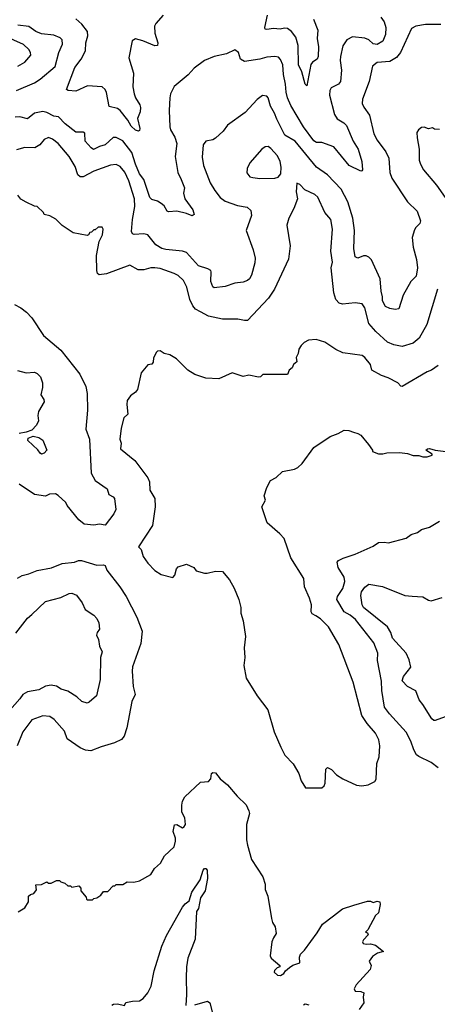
# Model space of a CAD drawing. Extents: x 1771496 to 1971148, y 471553 to 643630.
# Tile 91 of 256: x 1843778 to 1846799, y 528533 to 535661. Entities that reach past the tile are written whole.
import ezdxf

# ---------------------------------------------------------------- set-up
doc = ezdxf.new("R2010")
doc.units = 0

msp = doc.modelspace()

# ---------------------------------------------------------------- linework, layer by layer
at = {"layer": '0CON10XD'}
for points in [[(1846390.1, 535680.1), (1846415.2, 535645.2), (1846426.2, 535605), (1846424.7, 535555), (1846404.4, 535505), (1846365, 535481.1), (1846336.2, 535486.2), (1846305, 535514.5), (1846275, 535527.5), (1846185, 535536.9), (1846145, 535516), (1846115, 535471.2), (1846098.8, 535395), (1846096.4, 535365), (1846105.4, 535295.4), (1846098.5, 535215), (1846084.2, 535195), (1846032.2, 535167.8), (1846021.8, 535148.2), (1846020, 535115), (1846055.8, 534975), (1846075, 534943.6), (1846122.5, 534915), (1846141.8, 534895), (1846191, 534781), (1846226, 534725), (1846252.2, 534635), (1846257.5, 534575), (1846253.8, 534566.2), (1846245, 534564.2), (1846162, 534605), (1846050.8, 534740.8), (1845965, 534772), (1845925, 534771.6), (1845905, 534785.3), (1845830.6, 534885), (1845739.9, 535039.9), (1845715.4, 535095), (1845705, 535136.2), (1845701.2, 535195), (1845686.1, 535265), (1845681.8, 535335), (1845665, 535374.2), (1845649.2, 535389.2), (1845625, 535394.5), (1845565, 535390.9), (1845515, 535374.5), (1845405, 535358.6), (1845376.2, 535375), (1845360, 535425), (1845335, 535443.3), (1845275, 535414.2), (1845185, 535394), (1845114.5, 535365.5), (1845039.7, 535310.3), (1844996.6, 535263.4), (1844895, 535178), (1844869.2, 535125), (1844864.4, 535095.6), (1844860, 535005), (1844864.6, 534885), (1844869.6, 534865), (1844900.4, 534810.4), (1844913.9, 534765), (1844901.5, 534671.5), (1844922, 534555), (1844945, 534503.3), (1844969.5, 534445), (1844963.3, 534405), (1844973.5, 534365), (1845031.5, 534285), (1845039.4, 534250.6), (1845025, 534242), (1844985, 534258.9), (1844915, 534274.2), (1844855, 534271.2), (1844845, 534276.2), (1844822.9, 534312.9), (1844801.4, 534331.4), (1844775, 534348.6), (1844735, 534360), (1844718.9, 534375), (1844675.4, 534505), (1844644.8, 534545), (1844614.7, 534615), (1844588.8, 534698.8), (1844525, 534783.9), (1844475, 534808.2), (1844455, 534808.2), (1844395, 534754.4), (1844355, 534744.4), (1844312.2, 534722.2), (1844295, 534732.9), (1844251.7, 534781.7), (1844249.5, 534839.5), (1844236, 534846), (1844185, 534847.8), (1844106.8, 534906.8), (1844057.7, 534957.7), (1844025, 534964), (1843975, 534989.5), (1843945, 534995.7), (1843885.2, 534984.8), (1843835, 534944.7), (1843778.9, 534958.9), (1843743.8, 534955)], [(1846825, 535626.2), (1846715, 535626), (1846645, 535613.8), (1846611.7, 535598.3), (1846533.5, 535425), (1846505, 535387.8), (1846455, 535359.6), (1846365, 535352.2), (1846330, 535325), (1846307.2, 535212.8), (1846257.1, 535085), (1846255.7, 535055), (1846268.8, 535028.8), (1846309.3, 534969.3), (1846339.4, 534835), (1846365, 534790), (1846428.1, 534705), (1846448.3, 534658.3), (1846456.5, 534555), (1846471.1, 534515), (1846585, 534342.5), (1846653.1, 534275), (1846677.8, 534205), (1846674, 534185), (1846643.6, 534156.4), (1846635, 534140), (1846618.6, 534085), (1846624.4, 534015), (1846648.6, 533925), (1846656.9, 533865), (1846645.6, 533805), (1846608.6, 533765), (1846551.7, 533668.3), (1846521.2, 533568.8), (1846495.7, 533564.3), (1846455, 533570), (1846424.8, 533584.8), (1846401.9, 533625), (1846403.3, 533655), (1846393.5, 533695), (1846385.4, 533785), (1846322.8, 533922.8), (1846305, 533942.5), (1846285, 533952.5), (1846265, 533952), (1846225, 533933.8), (1846204.2, 533945), (1846194.6, 534005), (1846200, 534135), (1846187.7, 534225), (1846152, 534342), (1846104.7, 534434.7), (1846005, 534538.9), (1845925.6, 534595), (1845771.6, 534781.6), (1845696, 534826), (1845638.3, 534941.7), (1845622, 534985), (1845592.3, 535035), (1845575, 535096.2), (1845565, 535108.8), (1845535, 535112.5), (1845495.5, 535084.5), (1845409.3, 534990.7), (1845282.3, 534897.7), (1845250, 534855), (1845195, 534803.3), (1845175, 534791.2), (1845125, 534781.2), (1845104.3, 534755), (1845098.9, 534665), (1845108.9, 534605), (1845155, 534481.2), (1845188.6, 534425), (1845227.5, 534375), (1845265, 534347.1), (1845352.7, 534317.3), (1845423.2, 534303.2), (1845450.3, 534280.3), (1845454.3, 534245), (1845416, 534135), (1845467.5, 533995), (1845481.4, 533935), (1845478.3, 533901.7), (1845455, 533811.2), (1845440.6, 533785), (1845425, 533773.3), (1845395, 533761.9), (1845335, 533754.4), (1845265, 533730.6), (1845185, 533720), (1845175, 533726.7), (1845160.6, 533765), (1845164.2, 533835), (1845160, 533845), (1845138.6, 533858.6), (1845070.5, 533880.5), (1844985, 533976.7), (1844956.2, 533986.2), (1844835, 533996.6), (1844805, 534004.7), (1844761.6, 534031.6), (1844703.8, 534103.8), (1844675, 534111.5), (1844605, 534106), (1844595, 534112), (1844587.5, 534127.5), (1844594.5, 534214.5), (1844611.3, 534308.7), (1844608.8, 534365), (1844566.6, 534495), (1844537.7, 534557.7), (1844505, 534599.4), (1844475, 534612.2), (1844435, 534607.3), (1844315.3, 534564.7), (1844236.4, 534523.6), (1844215, 534522.9), (1844198, 534538), (1844178.5, 534598.5), (1844135, 534670), (1844055, 534765.6), (1844015, 534796.9), (1843985, 534808.1), (1843955, 534794.3), (1843922.5, 534755), (1843887.2, 534732.8), (1843815, 534735.5), (1843755, 534718.5)], [(1844815, 535693.3), (1844763.8, 535635), (1844754.2, 535615), (1844754.4, 535565), (1844776.1, 535493.9), (1844775.6, 535474.4), (1844755, 535471.4), (1844668.3, 535508.3), (1844615, 535522), (1844591.2, 535508.8), (1844568.2, 535385), (1844600, 535275), (1844595.4, 535175), (1844606.2, 535125), (1844616.2, 535096.2), (1844647.5, 535045), (1844651.9, 535025), (1844649.5, 534995), (1844631.2, 534945), (1844645.9, 534874.1), (1844645, 534860), (1844636.4, 534853.6), (1844615, 534860.8), (1844585, 534890), (1844559.5, 534935), (1844504.4, 535005), (1844485, 535018.5), (1844425, 535032), (1844405.8, 535134.2), (1844395, 535155.8), (1844375, 535175.6), (1844267.3, 535182.7), (1844185, 535143.1), (1844128, 535148), (1844116.7, 535155), (1844175.6, 535315), (1844222.5, 535375), (1844254.5, 535435), (1844256.8, 535495), (1844271.6, 535545), (1844267.7, 535575), (1844228.2, 535628.2), (1844185, 535667.3)], [(1845904.5, 535665), (1845935.5, 535585), (1845929.1, 535525), (1845939.6, 535465), (1845938.5, 535395), (1845930.8, 535375), (1845896.2, 535353.8), (1845884.1, 535335.9), (1845856.6, 535183.4), (1845843.2, 535195), (1845818.2, 535285), (1845795.8, 535335.8), (1845791.9, 535475), (1845775.2, 535535.2), (1845745, 535575.4), (1845715, 535597.5), (1845695, 535600.5), (1845663, 535593), (1845615, 535597.1), (1845565, 535589.4), (1845555, 535594), (1845551.5, 535605), (1845569.6, 535695)], [(1843755, 535147.9), (1843885, 535204.6), (1843925, 535230), (1844035, 535322.2), (1844061.2, 535425), (1844088.6, 535485), (1844084.3, 535515), (1844070.2, 535530.2), (1844025, 535550), (1843935, 535559.3), (1843895.5, 535575), (1843845, 535612.5), (1843765, 535622.1)], [(1843765, 535325.6), (1843815, 535353.1), (1843858.6, 535405), (1843855.7, 535425), (1843843.1, 535445), (1843805, 535482.2), (1843665.3, 535545.3)], [(1846815, 534867.5), (1846778.3, 534868.3), (1846765, 534877.5), (1846735, 534872.5), (1846705, 534882.5), (1846685, 534880), (1846662.5, 534865), (1846652.5, 534845), (1846653.6, 534806.4), (1846667.5, 534725), (1846668.6, 534645), (1846677.5, 534615), (1846700, 534575), (1846793.4, 534463.4), (1846855.8, 534375)], [(1845515, 534512.9), (1845625, 534513.8), (1845648.3, 534521.7), (1845667.5, 534545), (1845670, 534595), (1845662, 534635), (1845644.3, 534675), (1845595, 534730), (1845575, 534744.2), (1845555, 534741.4), (1845530.8, 534725), (1845442.9, 534625), (1845424.2, 534585), (1845421.7, 534551.7), (1845443.8, 534525), (1845465, 534518.6), (1845515, 534512.9)], [(1846800.4, 533709.6), (1846724.5, 533455), (1846669.4, 533355), (1846625, 533320.8), (1846545, 533294.4), (1846485, 533306.9), (1846438, 533328), (1846354, 533404), (1846305, 533460.8), (1846274.6, 533574.6), (1846255, 533604.3), (1846205, 533612.2), (1846112.6, 533602.6), (1846090.2, 533610.2), (1846066.2, 533636.2), (1846050.9, 533685), (1846032.5, 533865), (1846041.8, 533905), (1846027.9, 533985), (1846040, 534145), (1846028.6, 534215), (1845986.2, 534266.2), (1845935, 534376.2), (1845913.3, 534395), (1845840.8, 534430.8), (1845805, 534467.5), (1845783, 534477), (1845777.5, 534415), (1845787.5, 534365), (1845762.5, 534295), (1845726.2, 534225), (1845710.8, 534175), (1845735.6, 534025), (1845722.6, 533927.4), (1845620.6, 533709.4), (1845576.9, 533645), (1845425, 533484.2), (1845405, 533482.9), (1845355, 533494.4), (1845245, 533494.5), (1845145, 533516.2), (1845085.4, 533545.4), (1845049.2, 533565), (1845029.5, 533589.5), (1845008.9, 533635), (1844986.7, 533725), (1844962.2, 533772.2), (1844925, 533808.6), (1844895, 533823.3), (1844795, 533859.1), (1844755, 533864.4), (1844726, 533864), (1844675, 533850.6), (1844635, 533850.6), (1844575, 533884.4), (1844405, 533820.8), (1844352.5, 533815), (1844341.2, 533825), (1844336, 533845), (1844334.3, 533955), (1844353.9, 534056.1), (1844376.2, 534105), (1844382.5, 534145), (1844375, 534160), (1844345, 534160), (1844325, 534140), (1844315, 534140), (1844297, 534123), (1844285, 534120), (1844276.4, 534103.6), (1844265, 534100), (1844165, 534117.5), (1844085, 534172.5), (1844038.3, 534218.3), (1843995, 534242.5), (1843955, 534250), (1843950, 534265), (1843905, 534310), (1843885, 534312.5), (1843825, 534340)], [(1843825, 534340), (1843785, 534362.5), (1843765, 534390)], [(1843738.9, 533598.9), (1843785.5, 533575.5), (1843828, 533545), (1843865, 533503.8), (1843949.2, 533375), (1844075, 533268), (1844212.5, 533095), (1844255.6, 533005), (1844265.7, 532955), (1844269.2, 532835), (1844257.3, 532697.3), (1844281.9, 532625), (1844295, 532377.5), (1844322.9, 532325), (1844410, 532265), (1844422, 532225), (1844455, 532206), (1844463.3, 532195), (1844473.8, 532115), (1844459.2, 532085), (1844397, 532003), (1844355, 532010), (1844315, 532001.2), (1844245, 532008.8), (1844205, 532040.8), (1844121.2, 532145), (1844112.5, 532165), (1844056.8, 532216.8), (1844037.8, 532227.8), (1843993.1, 532226.9), (1843965, 532212.5), (1843885, 532224.3), (1843775, 532298.1)], [(1846805, 533158), (1846756.7, 533125), (1846725, 533112), (1846545, 533006), (1846535, 533008.8), (1846515, 533032.5), (1846445, 533068), (1846395.6, 533085.6), (1846325, 533123.8), (1846315.6, 533165), (1846275.6, 533215), (1846255, 533230.6), (1846115, 533250), (1846064.5, 533274.5), (1845985, 533326), (1845924.1, 533345.9), (1845868.3, 533341.7), (1845835.9, 533324.1), (1845815, 533302.5), (1845797.5, 533275), (1845792.5, 533245), (1845777.5, 533215), (1845782.5, 533185), (1845760, 533165), (1845749.3, 533140.7), (1845727.5, 533125), (1845715, 533092.5), (1845537, 533093), (1845520, 533075), (1845505, 533072.5), (1845435, 533088), (1845395, 533078.8), (1845315, 533103.8), (1845218.3, 533061.7), (1845125, 533066.7), (1845045, 533092), (1844995, 533123.8), (1844911.2, 533205), (1844865, 533234.2), (1844824.1, 533244.1), (1844793, 533263), (1844775, 533262.5), (1844767.5, 533255), (1844746.1, 533213.9), (1844743, 533183), (1844735, 533167.5), (1844705, 533162.5), (1844656.7, 533105), (1844630, 532985), (1844615.9, 532964.1), (1844580.5, 532939.5), (1844556.1, 532903.9), (1844552.5, 532875), (1844560, 532805), (1844531.2, 532778.8), (1844512.2, 532705), (1844501.1, 532625), (1844512.9, 532595), (1844508, 532555), (1844609.7, 532469.7), (1844703.7, 532343.7), (1844716.4, 532316.4), (1844720, 532255), (1844754.4, 532195), (1844757.1, 532135), (1844739.3, 532000.7), (1844637.5, 531845), (1844656.1, 531826.1), (1844672, 531775), (1844705, 531726.7), (1844755, 531673.3), (1844802.5, 531645), (1844885, 531622.5), (1844899.7, 531640.3), (1844913.3, 531685), (1844925, 531700), (1844985, 531720), (1845037.5, 531695), (1845055, 531672.5), (1845115, 531653.3), (1845135, 531653.3), (1845195, 531670), (1845245, 531667.5), (1845295.4, 531605), (1845329.6, 531545), (1845364, 531465), (1845377.5, 531405), (1845378.8, 531365), (1845395, 531310), (1845410.8, 531195), (1845402, 531115), (1845406.7, 531045), (1845400, 530985), (1845416.7, 530895), (1845495, 530767.5), (1845573.3, 530665), (1845618.8, 530505), (1845666.7, 530395), (1845697, 530337), (1845757.5, 530275), (1845796.7, 530205), (1845815, 530150), (1845845, 530100), (1845965, 530100)], [(1843761.7, 533121.7), (1843825, 533106), (1843885, 533109.2), (1843905, 533099.2), (1843927.1, 533075), (1843941.7, 533031.7), (1843942, 532998), (1843930, 532945), (1843951.7, 532911.7), (1843953.8, 532895), (1843913.1, 532825), (1843909.2, 532795), (1843913.6, 532756.4), (1843898.8, 532725), (1843865, 532689.2), (1843825, 532674.2), (1843775, 532665.7)], [(1843935, 532516.7), (1843925, 532523.3), (1843908.3, 532548.3), (1843836.7, 532615), (1843838.3, 532631.7), (1843875, 532646), (1843915, 532637.1), (1843945, 532618), (1843973.8, 532545), (1843955, 532524), (1843935, 532516.7)], [(1845965, 530100), (1845980, 530115), (1845987, 530133), (1845992.5, 530235), (1846005, 530247.5), (1846035, 530233.8), (1846070, 530195), (1846115.9, 530165.9), (1846215, 530118.8), (1846254.1, 530114.1), (1846298.3, 530121.7), (1846347.5, 530145), (1846357.7, 530162.3), (1846363.1, 530276.9), (1846380, 530325), (1846382.9, 530405), (1846377.4, 530447.4), (1846353.3, 530495), (1846291.4, 530565), (1846253.1, 530623.1), (1846189.5, 530865), (1846087.2, 531137.2), (1846012, 531265), (1845955, 531323.8), (1845920, 531345), (1845895, 531360), (1845886.9, 531375), (1845888.1, 531425), (1845874.3, 531474.3), (1845838.1, 531555), (1845833.8, 531615), (1845740.8, 531765), (1845692, 531905), (1845660, 531940), (1845568, 532018), (1845528.8, 532135), (1845556.4, 532183.6), (1845546.7, 532215), (1845566.7, 532275), (1845592.5, 532325), (1845633, 532347), (1845680.5, 532389.5), (1845765, 532406.2), (1845790.5, 532419.5), (1845821.7, 532448.3), (1845906.1, 532563.9), (1846025, 532643.3), (1846082.5, 532665), (1846125, 532690), (1846158.3, 532688.3), (1846192.5, 532675), (1846225, 532666.2), (1846245, 532652.5), (1846302.5, 532585), (1846330, 532545), (1846330, 532535), (1846375, 532517.5), (1846405, 532517.5), (1846435, 532526.2), (1846525, 532528), (1846585, 532522), (1846625, 532505.7), (1846665.8, 532505.8), (1846695, 532496.2), (1846725, 532496), (1846761.7, 532508.3), (1846762.5, 532515), (1846716.7, 532545), (1846727.5, 532555), (1846742.7, 532557.3), (1846784.4, 532544.4), (1846916.9, 532526.9)], [(1846805, 530245.7), (1846754, 530284), (1846665, 530326.5), (1846650, 530340), (1846630.4, 530375), (1846608.3, 530438.3), (1846575, 530504.2), (1846452.9, 530635), (1846417.7, 530685), (1846398.2, 530805), (1846395, 530872.5), (1846367.8, 531022.2), (1846369.5, 531075), (1846340.8, 531150.8), (1846208.1, 531318.1), (1846169.3, 531349.3), (1846125, 531373.9), (1846073.6, 531465), (1846078.5, 531485), (1846115, 531544.2), (1846131.1, 531595), (1846125.2, 531625.2), (1846081.8, 531695), (1846075.7, 531734.3), (1846085, 531745.6), (1846118.1, 531761.9), (1846205, 531792.2), (1846335, 531850), (1846375, 531875.8), (1846415, 531880), (1846445.8, 531874.2), (1846575, 531908.8), (1846610, 531935), (1846655, 531950), (1846685, 531970.6), (1846742.7, 531987.3), (1846815, 532030)], [(1843762.6, 531617.4), (1843795, 531637.8), (1843845, 531650), (1843905, 531674.4), (1844007.8, 531692.2), (1844085, 531724.5), (1844175, 531734.3), (1844204.3, 531745.7), (1844225, 531746.7), (1844335, 531712.1), (1844384.2, 531714.2), (1844395, 531708.8), (1844408.6, 531675), (1844502.5, 531555), (1844549.2, 531485), (1844626, 531335), (1844662.9, 531235), (1844654.4, 531145), (1844595, 530976.7), (1844591.1, 530945), (1844598.1, 530835), (1844613.8, 530775), (1844588, 530725), (1844554, 530535), (1844533.8, 530475), (1844515, 530451.2), (1844464.3, 530425.7), (1844368, 530398), (1844291.7, 530368.3), (1844253.9, 530373.9), (1844215, 530390.5), (1844120.8, 530455), (1844100.7, 530510.7), (1844026.9, 530595), (1843995, 530615.6), (1843945, 530621.1), (1843865, 530592.9), (1843800.6, 530505), (1843760, 530405)], [(1846883.8, 530625), (1846785, 530588.1), (1846775, 530587.8), (1846759.3, 530599.3), (1846695, 530704.3), (1846668, 530738), (1846645, 530802), (1846583.7, 530833.7), (1846546, 530875), (1846553.8, 530906.2), (1846606.9, 530975), (1846595, 531028), (1846575, 531074.3), (1846474.8, 531184.8), (1846463.5, 531225), (1846438.4, 531265), (1846266.5, 531405), (1846254.8, 531424.8), (1846247, 531493), (1846249.8, 531520.2), (1846275, 531554.3), (1846305, 531574), (1846402.7, 531557.3), (1846565, 531493.3), (1846618.3, 531488.3), (1846695, 531482), (1846735, 531458.5), (1846754.7, 531454.7), (1846835, 531479.5)], [(1843748.8, 531221.2), (1843835, 531328.8), (1843866.2, 531355), (1843965, 531448.6), (1844075, 531477.5), (1844135, 531508.1), (1844155, 531509.4), (1844188, 531495), (1844229.3, 531439.3), (1844250.7, 531390.7), (1844315, 531350), (1844336.6, 531326.6), (1844350.8, 531295), (1844355, 531250), (1844337.5, 531225), (1844332.5, 531205), (1844348.8, 531175), (1844356.2, 531125), (1844373.3, 531085), (1844362, 531045), (1844359.4, 530885), (1844332.7, 530767.3), (1844280.5, 530719.5), (1844265, 530713.8), (1844227.5, 530725), (1844190.3, 530760.3), (1844125, 530799.2), (1844077.5, 530815), (1844045, 530835.8), (1844005, 530844.4), (1843965, 530836.9), (1843915, 530810), (1843835, 530795.6), (1843801.1, 530775), (1843778.9, 530745), (1843706.6, 530663.4)], [(1843767, 529203), (1843815, 529232.5), (1843842.5, 529275), (1843842.5, 529315), (1843855, 529327.5), (1843880, 529335), (1843898.3, 529361.7), (1843895, 529397.5), (1843935, 529400), (1843975, 529420), (1843985, 529410), (1844005, 529410), (1844045, 529430), (1844065, 529430), (1844075, 529420), (1844105, 529410), (1844125, 529390), (1844145, 529390), (1844155, 529380), (1844205, 529390), (1844220, 529375), (1844220, 529355), (1844258.3, 529308.3), (1844260, 529295), (1844265, 529290), (1844305, 529290), (1844315, 529300), (1844337, 529303), (1844365, 529322.5), (1844385, 529350), (1844415, 529350), (1844455, 529390), (1844465, 529390), (1844475, 529400), (1844525, 529400), (1844555, 529420), (1844603, 529417), (1844645, 529427.5), (1844725.9, 529474.1), (1844754.1, 529515.9), (1844796.7, 529555), (1844825, 529607.5), (1844895.7, 529674.3), (1844905.6, 529715), (1844905.5, 529735.5), (1844888, 529785), (1844896.7, 529833.3), (1844915, 529833.8), (1844955, 529810), (1844966.2, 529815), (1844977.5, 529835), (1844972.7, 529882.7), (1844950.8, 529925), (1844950, 529975), (1844956.4, 530003.6), (1844972.5, 530035), (1845085, 530142), (1845145, 530145.5), (1845160.9, 530165), (1845165.8, 530204.2), (1845175, 530211.2), (1845195, 530208.8), (1845228.8, 530165), (1845280.9, 530120.9), (1845350.4, 530040.4), (1845417, 529977), (1845435.7, 529935), (1845440, 529915), (1845418.6, 529835), (1845419.2, 529725), (1845425.7, 529685), (1845455, 529582.5), (1845536.7, 529455), (1845553, 529403), (1845553.3, 529365), (1845572.5, 529315), (1845598.8, 529155), (1845606.1, 529126.1), (1845626, 529095), (1845632.5, 529045), (1845613.3, 529015), (1845603.3, 528985), (1845590, 528885), (1845597, 528867), (1845660, 528815), (1845660, 528805), (1845641.7, 528798.3), (1845621.7, 528778.3), (1845620, 528765), (1845643, 528743), (1845665, 528742.5), (1845690, 528755), (1845700, 528775), (1845729.5, 528800.5), (1845754.1, 528815.9), (1845805, 528834), (1845802.5, 528875), (1845809.2, 528895), (1845838, 528925), (1845929.8, 529050.2), (1845967.6, 529112.4), (1846047.2, 529172.8), (1846113.3, 529225), (1846195, 529251.2), (1846295, 529278.8), (1846315, 529278.8), (1846335, 529270), (1846365, 529280), (1846382.5, 529275), (1846386.7, 529255), (1846373.6, 529196.4), (1846352.5, 529175), (1846297, 529073), (1846280, 529055), (1846295, 529050), (1846300, 529035), (1846265, 529000), (1846257.5, 528985), (1846263.9, 528973.9), (1846285, 528967.5), (1846315, 528970), (1846351.7, 528961.7), (1846410, 528915), (1846366.1, 528903.9), (1846330.9, 528879.1), (1846306.7, 528845), (1846320, 528815), (1846313.3, 528785), (1846212.5, 528675), (1846197.5, 528645), (1846205, 528627.5), (1846246.1, 528626.1), (1846267.5, 528615), (1846263.3, 528585), (1846267.5, 528545), (1846233.8, 528495)], [(1844444.2, 528525.8), (1844455.8, 528534.2), (1844485, 528537.5), (1844535, 528523.3), (1844545, 528546.7), (1844593.5, 528556.5), (1844645, 528557.8), (1844671.4, 528575), (1844703.9, 528616.1), (1844728.2, 528665), (1844750.9, 528775), (1844806.5, 528955), (1844839.8, 529030.2), (1844955, 529236), (1844975, 529260.8), (1845005, 529282.5), (1845024, 529346), (1845082.9, 529435), (1845105, 529503.8), (1845115, 529516.2), (1845125, 529516.2), (1845133.8, 529505), (1845135.6, 529445), (1845119.4, 529355), (1845086.8, 529303.2), (1845072.4, 529227.6), (1845057.5, 529205), (1845047.1, 529005), (1844995, 528866.7), (1844985.6, 528805.6), (1844981.5, 528725), (1844985.6, 528605), (1844978.8, 528525)], [(1845045, 528528.6), (1845135.8, 528555.8), (1845153.9, 528543.9), (1845179.1, 528439.1)], [(1845831.2, 528528.8), (1845844.1, 528535.9), (1845868.9, 528528.9)]]:
    msp.add_lwpolyline(points, dxfattribs=at)

doc.saveas('drawing.dxf')
